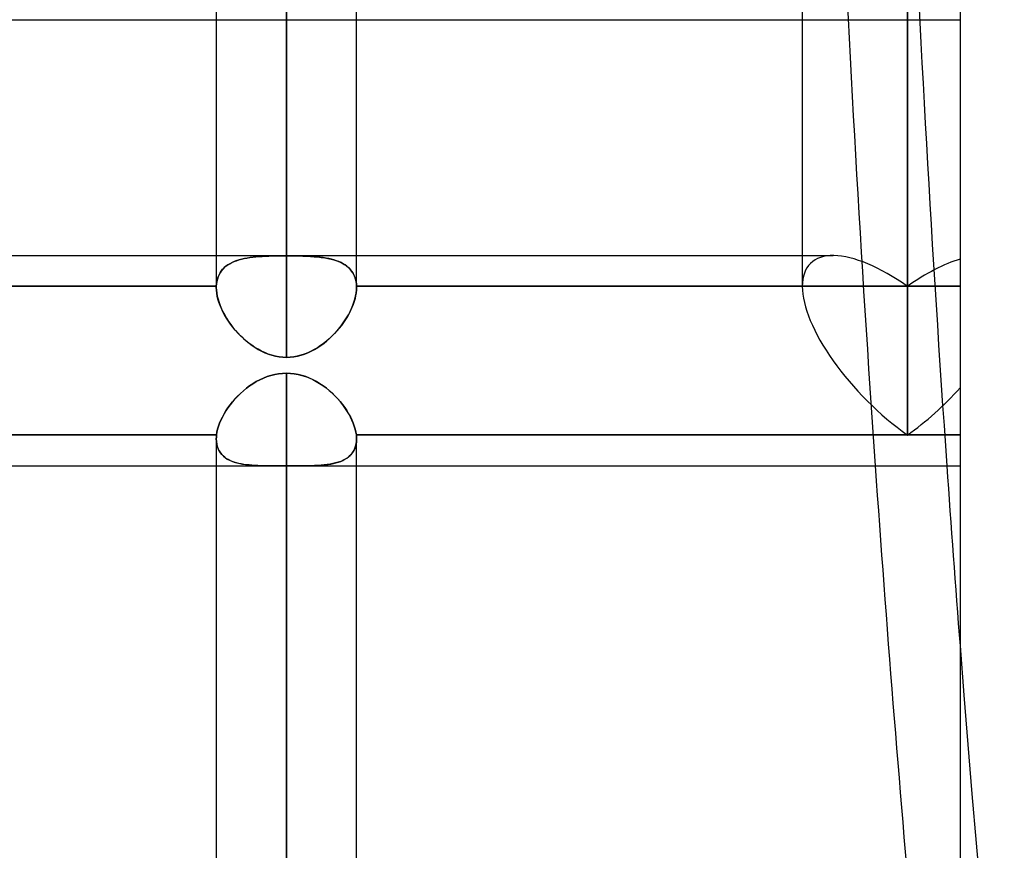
# Model space of a CAD drawing. Header units: millimetres. Extents: x -97 to 82, y -215 to 215.
# Tile 78 of 84: x -11 to 1, y 115 to 125. Entities that reach past the tile are written whole.
import ezdxf

# ---------------------------------------------------------------- set-up
doc = ezdxf.new("R2010")
doc.units = ezdxf.units.MM
doc.layers.add('MAIN-1', color=7, linetype='Continuous')
doc.layers.add('MAIN-2', color=7, linetype='Continuous')

msp = doc.modelspace()

# ---------------------------------------------------------------- linework, layer by layer
at = {"layer": 'MAIN-1'}
for p, q in [((0, 195), (0, -195)), ((-1.783, 126.927), (-1.783, 121.603)), ((-0.594, 126.086), (-0.594, 119.922)), ((-7.611, 125.713), (-7.611, 121.951)), ((-8.404, 124.954), (-8.404, 121.951)), ((-6.819, 121.951), (-6.819, 124.954)), ((-15.619, 124.617), (-8.404, 124.617)), ((-6.819, 124.617), (-1.783, 124.617)), ((-25.211, 121.951), (-1.783, 121.951)), ((-7.787, 120.596), (-7.83, 120.582)), ((-7.744, 120.607), (-7.787, 120.596)), ((-7.7, 120.615), (-7.744, 120.607)), ((-7.656, 120.619), (-7.7, 120.615)), ((-7.611, 120.621), (-7.656, 120.619)), ((-7.611, 120.621), (-7.611, 0)), ((-7.567, 120.619), (-7.611, 120.621)), ((-7.522, 120.614), (-7.567, 120.619)), ((-7.478, 120.606), (-7.522, 120.614)), ((-7.434, 120.595), (-7.478, 120.606)), ((-7.392, 120.582), (-7.434, 120.595)), ((-7.991, 120.502), (-8.028, 120.477)), ((-7.953, 120.525), (-7.991, 120.502)), ((-7.913, 120.546), (-7.953, 120.525)), ((-7.872, 120.565), (-7.913, 120.546)), ((-7.83, 120.582), (-7.872, 120.565)), ((-7.35, 120.565), (-7.392, 120.582)), ((-7.31, 120.546), (-7.35, 120.565)), ((-7.27, 120.525), (-7.31, 120.546)), ((-7.232, 120.502), (-7.27, 120.525)), ((-7.195, 120.477), (-7.232, 120.502)), ((-8.131, 120.392), (-8.163, 120.361)), ((-8.098, 120.422), (-8.131, 120.392)), ((-8.064, 120.45), (-8.098, 120.422)), ((-8.028, 120.477), (-8.064, 120.45)), ((-7.159, 120.45), (-7.195, 120.477)), ((-7.124, 120.422), (-7.159, 120.45)), ((-7.092, 120.392), (-7.124, 120.422)), ((-7.06, 120.362), (-7.092, 120.392)), ((-8.247, 120.263), (-8.272, 120.229)), ((-8.221, 120.297), (-8.247, 120.263)), ((-8.193, 120.329), (-8.221, 120.297)), ((-8.163, 120.361), (-8.193, 120.329)), ((-7.03, 120.33), (-7.06, 120.362)), ((-7.002, 120.297), (-7.03, 120.33)), ((-6.975, 120.264), (-7.002, 120.297)), ((-6.951, 120.23), (-6.975, 120.264)), ((-8.316, 120.16), (-8.335, 120.125)), ((-8.295, 120.194), (-8.316, 120.16)), ((-8.272, 120.229), (-8.295, 120.194)), ((-6.928, 120.195), (-6.951, 120.23)), ((-6.907, 120.16), (-6.928, 120.195)), ((-6.888, 120.125), (-6.907, 120.16)), ((-8.367, 120.055), (-8.379, 120.021)), ((-8.352, 120.09), (-8.367, 120.055)), ((-8.335, 120.125), (-8.352, 120.09)), ((-6.871, 120.09), (-6.888, 120.125)), ((-6.856, 120.056), (-6.871, 120.09)), ((-6.844, 120.021), (-6.856, 120.056)), ((-8.396, 119.954), (-8.401, 119.922)), ((-8.389, 119.987), (-8.396, 119.954)), ((-8.379, 120.021), (-8.389, 119.987)), ((-6.834, 119.987), (-6.844, 120.021)), ((-6.826, 119.954), (-6.834, 119.987)), ((-6.821, 119.922), (-6.826, 119.954)), ((-15.621, 119.922), (-8.401, 119.922)), ((-8.403, 119.892), (-8.404, 119.884)), ((-8.404, 119.884), (-8.404, 119.877)), ((-8.404, 119.877), (-8.404, 0)), ((-8.402, 119.914), (-8.403, 119.907)), ((-8.403, 119.907), (-8.403, 119.899)), ((-8.403, 119.899), (-8.403, 119.892)), ((-8.401, 119.922), (-8.402, 119.914)), ((-6.821, 119.922), (-0.594, 119.922)), ((-6.821, 119.915), (-6.821, 119.922)), ((-6.82, 119.909), (-6.821, 119.915)), ((-6.82, 119.902), (-6.82, 119.909)), ((-6.819, 119.896), (-6.82, 119.902)), ((-6.819, 119.89), (-6.819, 119.896)), ((-6.819, 119.883), (-6.819, 119.89)), ((-6.819, 119.877), (-6.819, 119.883)), ((-6.819, 0), (-6.819, 119.877)), ((-0.594, 119.922), (0, 119.922)), ((-15.619, 119.574), (-8.404, 119.574)), ((-6.819, 119.574), (0, 119.574))]:
    msp.add_line(p, q, dxfattribs=at)
for centre, major_axis, ratio, start_param, end_param in [((-0.594, 120.762), (1.098, -1.098), 0.414214, -2.748894, -1.178097), ((-0.594, 120.762), (-1.098, -1.098), 0.414214, 1.178097, 1.701696), ((95.255, 139.021), (0, -164.84), 0.587785, -1.452541, -1.386801), ((96.064, 139.021), (0, 164.84), 0.587785, 1.689051, 1.701501)]:
    msp.add_ellipse(centre, major_axis=major_axis, ratio=ratio, start_param=start_param, end_param=end_param, dxfattribs=at)
at = {"layer": 'MAIN-2'}
for p, q in [((-0.594, 119.922), (-0.594, 126.086)), ((-7.611, 121.947), (-7.611, 125.713)), ((-0.594, 121.603), (-0.594, 125.353)), ((-0.594, 125.353), (-0.594, 121.603)), ((-8.404, 124.617), (-6.819, 124.617)), ((-7.611, 120.8), (-7.611, 124.618)), ((-7.611, 124.618), (-7.611, 120.8)), ((-1.783, 124.617), (0, 124.617)), ((-8.404, 121.951), (-8.404, 121.591)), ((-8.025, 121.927), (-7.992, 121.932)), ((-7.988, 121.932), (-8.021, 121.928)), ((-7.992, 121.932), (-7.957, 121.935)), ((-7.953, 121.936), (-7.988, 121.932)), ((-7.957, 121.935), (-7.922, 121.939)), ((-7.918, 121.939), (-7.953, 121.936)), ((-7.922, 121.939), (-7.885, 121.941)), ((-7.882, 121.941), (-7.918, 121.939)), ((-7.885, 121.941), (-7.848, 121.943)), ((-7.845, 121.943), (-7.882, 121.941)), ((-7.848, 121.943), (-7.81, 121.944)), ((-7.808, 121.945), (-7.845, 121.943)), ((-7.81, 121.944), (-7.771, 121.946)), ((-7.769, 121.946), (-7.808, 121.945)), ((-7.771, 121.946), (-7.731, 121.946)), ((-7.73, 121.946), (-7.769, 121.946)), ((-7.731, 121.946), (-7.691, 121.947)), ((-7.691, 121.947), (-7.73, 121.946)), ((-7.691, 121.947), (-7.651, 121.947)), ((-7.651, 121.947), (-7.691, 121.947)), ((-7.651, 121.947), (-7.611, 121.947)), ((-7.611, 121.947), (-7.651, 121.947)), ((-7.611, 121.947), (-7.565, 121.947)), ((-7.571, 121.947), (-7.611, 121.947)), ((-7.53, 121.947), (-7.571, 121.947)), ((-7.565, 121.947), (-7.518, 121.947)), ((-7.491, 121.946), (-7.53, 121.947)), ((-7.518, 121.947), (-7.472, 121.946)), ((-7.451, 121.946), (-7.491, 121.946)), ((-7.472, 121.946), (-7.427, 121.945)), ((-7.413, 121.944), (-7.451, 121.946)), ((-7.427, 121.945), (-7.382, 121.943)), ((-7.374, 121.943), (-7.413, 121.944)), ((-7.382, 121.943), (-7.339, 121.941)), ((-7.337, 121.941), (-7.374, 121.943)), ((-7.339, 121.941), (-7.297, 121.938)), ((-7.3, 121.938), (-7.337, 121.941)), ((-7.265, 121.935), (-7.3, 121.938)), ((-7.297, 121.938), (-7.256, 121.935)), ((-7.23, 121.932), (-7.265, 121.935)), ((-7.256, 121.935), (-7.217, 121.93)), ((-7.197, 121.927), (-7.23, 121.932)), ((-7.217, 121.93), (-7.179, 121.925)), ((-6.819, 121.591), (-6.819, 121.951)), ((-1.783, 121.951), (-1.435, 121.951)), ((-8.314, 121.813), (-8.295, 121.829)), ((-8.294, 121.83), (-8.313, 121.814)), ((-8.295, 121.829), (-8.274, 121.844)), ((-8.273, 121.845), (-8.294, 121.83)), ((-8.274, 121.844), (-8.252, 121.858)), ((-8.25, 121.859), (-8.273, 121.845)), ((-8.252, 121.858), (-8.228, 121.871)), ((-8.226, 121.872), (-8.25, 121.859)), ((-8.228, 121.871), (-8.203, 121.882)), ((-8.2, 121.883), (-8.226, 121.872)), ((-8.203, 121.882), (-8.176, 121.892)), ((-8.173, 121.893), (-8.2, 121.883)), ((-8.176, 121.892), (-8.149, 121.901)), ((-8.145, 121.902), (-8.173, 121.893)), ((-8.149, 121.901), (-8.12, 121.909)), ((-8.116, 121.91), (-8.145, 121.902)), ((-8.12, 121.909), (-8.089, 121.916)), ((-8.085, 121.917), (-8.116, 121.91)), ((-8.089, 121.916), (-8.058, 121.922)), ((-8.054, 121.923), (-8.085, 121.917)), ((-8.058, 121.922), (-8.025, 121.927)), ((-8.021, 121.928), (-8.054, 121.923)), ((-7.164, 121.922), (-7.197, 121.927)), ((-7.179, 121.925), (-7.142, 121.918)), ((-7.133, 121.916), (-7.164, 121.922)), ((-7.142, 121.918), (-7.107, 121.91)), ((-7.103, 121.909), (-7.133, 121.916)), ((-7.107, 121.91), (-7.074, 121.901)), ((-7.074, 121.901), (-7.103, 121.909)), ((-7.074, 121.901), (-7.042, 121.891)), ((-7.046, 121.892), (-7.074, 121.901)), ((-7.019, 121.882), (-7.046, 121.892)), ((-7.042, 121.891), (-7.012, 121.879)), ((-6.994, 121.871), (-7.019, 121.882)), ((-7.012, 121.879), (-6.983, 121.865)), ((-6.97, 121.858), (-6.994, 121.871)), ((-6.983, 121.865), (-6.957, 121.85)), ((-6.948, 121.844), (-6.97, 121.858)), ((-6.957, 121.85), (-6.933, 121.833)), ((-6.927, 121.829), (-6.948, 121.844)), ((-6.933, 121.833), (-6.911, 121.815)), ((-6.908, 121.812), (-6.927, 121.829)), ((-8.392, 121.685), (-8.383, 121.71)), ((-8.383, 121.71), (-8.391, 121.685)), ((-8.383, 121.71), (-8.373, 121.733)), ((-8.373, 121.733), (-8.383, 121.71)), ((-8.361, 121.756), (-8.373, 121.733)), ((-8.373, 121.733), (-8.361, 121.755)), ((-8.361, 121.755), (-8.347, 121.776)), ((-8.347, 121.776), (-8.361, 121.756)), ((-8.331, 121.796), (-8.347, 121.776)), ((-8.347, 121.776), (-8.332, 121.795)), ((-8.332, 121.795), (-8.314, 121.813)), ((-8.313, 121.814), (-8.331, 121.796)), ((-6.911, 121.815), (-6.89, 121.794)), ((-6.891, 121.795), (-6.908, 121.812)), ((-6.875, 121.775), (-6.891, 121.795)), ((-6.89, 121.794), (-6.873, 121.772)), ((-6.861, 121.755), (-6.875, 121.775)), ((-6.873, 121.772), (-6.857, 121.748)), ((-6.849, 121.733), (-6.861, 121.755)), ((-6.857, 121.748), (-6.844, 121.722)), ((-6.839, 121.709), (-6.849, 121.733)), ((-6.844, 121.722), (-6.834, 121.695)), ((-6.831, 121.685), (-6.839, 121.709)), ((-15.619, 121.603), (-8.404, 121.603)), ((-8.404, 121.603), (-15.619, 121.603)), ((-8.404, 121.603), (-8.402, 121.632)), ((-8.402, 121.631), (-8.404, 121.603)), ((-8.404, 121.601), (-8.404, 121.603)), ((-8.404, 121.603), (-8.404, 121.601)), ((-8.404, 121.599), (-8.404, 121.601)), ((-8.404, 121.601), (-8.404, 121.599)), ((-8.404, 121.597), (-8.404, 121.599)), ((-8.404, 121.599), (-8.404, 121.597)), ((-8.404, 121.595), (-8.404, 121.597)), ((-8.404, 121.597), (-8.404, 121.595)), ((-8.402, 121.632), (-8.398, 121.659)), ((-8.398, 121.659), (-8.402, 121.631)), ((-8.398, 121.659), (-8.392, 121.685)), ((-8.391, 121.685), (-8.398, 121.659)), ((-6.834, 121.695), (-6.826, 121.666)), ((-6.825, 121.658), (-6.831, 121.685)), ((-6.826, 121.666), (-6.821, 121.635)), ((-6.821, 121.631), (-6.825, 121.658)), ((-6.821, 121.635), (-6.819, 121.603)), ((-6.819, 121.603), (-6.821, 121.631)), ((-6.819, 121.603), (-0.594, 121.603)), ((-6.819, 121.601), (-6.819, 121.603)), ((-6.819, 121.603), (-6.819, 121.601)), ((-0.594, 121.603), (-6.819, 121.603)), ((-6.819, 121.599), (-6.819, 121.601)), ((-6.819, 121.601), (-6.819, 121.6)), ((-6.819, 121.6), (-6.819, 121.598)), ((-6.819, 121.597), (-6.819, 121.599)), ((-6.819, 121.598), (-6.819, 121.596)), ((-6.819, 121.595), (-6.819, 121.597)), ((-6.819, 121.596), (-6.819, 121.595)), ((-0.594, 121.603), (0, 121.603)), ((0, 121.603), (-0.594, 121.603)), ((-8.404, 121.593), (-8.404, 121.595)), ((-8.404, 121.595), (-8.404, 121.593)), ((-8.404, 121.591), (-8.404, 121.593)), ((-8.404, 121.593), (-8.404, 121.591)), ((-8.403, 121.559), (-8.404, 121.591)), ((-8.404, 121.591), (-8.403, 121.559)), ((-8.399, 121.526), (-8.403, 121.559)), ((-8.403, 121.559), (-8.399, 121.526)), ((-8.393, 121.492), (-8.399, 121.526)), ((-8.399, 121.526), (-8.393, 121.492)), ((-8.385, 121.458), (-8.393, 121.492)), ((-8.393, 121.492), (-8.384, 121.457)), ((-6.838, 121.459), (-6.829, 121.493)), ((-6.829, 121.497), (-6.836, 121.464)), ((-6.823, 121.529), (-6.829, 121.497)), ((-6.829, 121.493), (-6.824, 121.527)), ((-6.824, 121.527), (-6.82, 121.56)), ((-6.82, 121.561), (-6.823, 121.529)), ((-6.82, 121.56), (-6.819, 121.591)), ((-6.819, 121.591), (-6.82, 121.561)), ((-6.819, 121.593), (-6.819, 121.595)), ((-6.819, 121.595), (-6.819, 121.593)), ((-6.819, 121.591), (-6.819, 121.593)), ((-6.819, 121.593), (-6.819, 121.591)), ((-8.374, 121.423), (-8.385, 121.458)), ((-8.384, 121.457), (-8.373, 121.421)), ((-8.361, 121.387), (-8.374, 121.423)), ((-8.373, 121.421), (-8.36, 121.385)), ((-8.346, 121.351), (-8.361, 121.387)), ((-8.36, 121.385), (-8.345, 121.349)), ((-6.876, 121.353), (-6.861, 121.389)), ((-6.858, 121.397), (-6.872, 121.363)), ((-6.861, 121.389), (-6.848, 121.424)), ((-6.846, 121.43), (-6.858, 121.397)), ((-6.848, 121.424), (-6.838, 121.459)), ((-6.836, 121.464), (-6.846, 121.43)), ((-8.329, 121.315), (-8.346, 121.351)), ((-8.345, 121.349), (-8.328, 121.313)), ((-8.31, 121.28), (-8.329, 121.315)), ((-8.328, 121.313), (-8.309, 121.277)), ((-8.289, 121.244), (-8.31, 121.28)), ((-8.309, 121.277), (-8.288, 121.242)), ((-6.932, 121.247), (-6.911, 121.282)), ((-6.904, 121.294), (-6.923, 121.261)), ((-6.911, 121.282), (-6.892, 121.318)), ((-6.887, 121.328), (-6.904, 121.294)), ((-6.892, 121.318), (-6.876, 121.353)), ((-6.872, 121.363), (-6.887, 121.328)), ((-8.267, 121.209), (-8.289, 121.244)), ((-8.288, 121.242), (-8.265, 121.207)), ((-8.242, 121.175), (-8.267, 121.209)), ((-8.265, 121.207), (-8.241, 121.172)), ((-8.217, 121.141), (-8.242, 121.175)), ((-8.241, 121.172), (-8.215, 121.138)), ((-6.99, 121.161), (-7.015, 121.129)), ((-7.004, 121.143), (-6.978, 121.177)), ((-6.966, 121.194), (-6.99, 121.161)), ((-6.978, 121.177), (-6.954, 121.212)), ((-6.944, 121.227), (-6.966, 121.194)), ((-6.954, 121.212), (-6.932, 121.247)), ((-6.923, 121.261), (-6.944, 121.227)), ((-8.19, 121.108), (-8.217, 121.141)), ((-8.215, 121.138), (-8.187, 121.105)), ((-8.161, 121.076), (-8.19, 121.108)), ((-8.187, 121.105), (-8.159, 121.073)), ((-8.132, 121.045), (-8.161, 121.076)), ((-8.159, 121.073), (-8.129, 121.043)), ((-8.101, 121.016), (-8.132, 121.045)), ((-8.129, 121.043), (-8.098, 121.013)), ((-7.121, 121.017), (-7.089, 121.047)), ((-7.069, 121.068), (-7.098, 121.038)), ((-7.089, 121.047), (-7.059, 121.078)), ((-7.041, 121.098), (-7.069, 121.068)), ((-7.059, 121.078), (-7.031, 121.11)), ((-7.015, 121.129), (-7.041, 121.098)), ((-7.031, 121.11), (-7.004, 121.143)), ((-8.069, 120.988), (-8.101, 121.016)), ((-8.098, 121.013), (-8.067, 120.985)), ((-8.036, 120.961), (-8.069, 120.988)), ((-8.067, 120.985), (-8.034, 120.959)), ((-8.003, 120.936), (-8.036, 120.961)), ((-8.034, 120.959), (-8, 120.934)), ((-7.968, 120.912), (-8.003, 120.936)), ((-8, 120.934), (-7.965, 120.911)), ((-7.226, 120.932), (-7.26, 120.909)), ((-7.257, 120.911), (-7.221, 120.935)), ((-7.192, 120.957), (-7.226, 120.932)), ((-7.221, 120.935), (-7.186, 120.961)), ((-7.159, 120.983), (-7.192, 120.957)), ((-7.186, 120.961), (-7.153, 120.988)), ((-7.128, 121.01), (-7.159, 120.983)), ((-7.153, 120.988), (-7.121, 121.017)), ((-7.098, 121.038), (-7.128, 121.01)), ((-7.931, 120.891), (-7.968, 120.912)), ((-7.965, 120.911), (-7.929, 120.889)), ((-7.894, 120.871), (-7.931, 120.891)), ((-7.929, 120.889), (-7.892, 120.869)), ((-7.856, 120.853), (-7.894, 120.871)), ((-7.892, 120.869), (-7.854, 120.852)), ((-7.817, 120.837), (-7.856, 120.853)), ((-7.854, 120.852), (-7.815, 120.836)), ((-7.776, 120.824), (-7.817, 120.837)), ((-7.815, 120.836), (-7.775, 120.824)), ((-7.736, 120.814), (-7.776, 120.824)), ((-7.775, 120.824), (-7.735, 120.813)), ((-7.448, 120.823), (-7.488, 120.813)), ((-7.487, 120.814), (-7.446, 120.824)), ((-7.409, 120.836), (-7.448, 120.823)), ((-7.446, 120.824), (-7.407, 120.837)), ((-7.37, 120.851), (-7.409, 120.836)), ((-7.407, 120.837), (-7.368, 120.852)), ((-7.333, 120.868), (-7.37, 120.851)), ((-7.368, 120.852), (-7.33, 120.87)), ((-7.296, 120.888), (-7.333, 120.868)), ((-7.33, 120.87), (-7.293, 120.89)), ((-7.26, 120.909), (-7.296, 120.888)), ((-7.293, 120.89), (-7.257, 120.911)), ((-7.695, 120.806), (-7.736, 120.814)), ((-7.735, 120.813), (-7.694, 120.806)), ((-7.653, 120.802), (-7.695, 120.806)), ((-7.694, 120.806), (-7.653, 120.802)), ((-7.611, 120.8), (-7.653, 120.802)), ((-7.653, 120.802), (-7.611, 120.8)), ((-7.611, 120.8), (-7.569, 120.802)), ((-7.57, 120.802), (-7.611, 120.8)), ((-7.529, 120.806), (-7.57, 120.802)), ((-7.569, 120.802), (-7.528, 120.806)), ((-7.488, 120.813), (-7.529, 120.806)), ((-7.528, 120.806), (-7.487, 120.814)), ((-7.83, 120.582), (-7.787, 120.596)), ((-7.787, 120.596), (-7.744, 120.607)), ((-7.744, 120.607), (-7.7, 120.615)), ((-7.7, 120.615), (-7.656, 120.619)), ((-7.656, 120.619), (-7.611, 120.621)), ((-7.611, 0), (-7.611, 120.621)), ((-7.611, 120.621), (-7.567, 120.619)), ((-7.567, 120.619), (-7.523, 120.615)), ((-7.523, 120.615), (-7.48, 120.607)), ((-7.48, 120.607), (-7.437, 120.596)), ((-7.437, 120.596), (-7.395, 120.583)), ((-8.027, 120.477), (-7.99, 120.502)), ((-7.99, 120.502), (-7.952, 120.526)), ((-7.952, 120.526), (-7.912, 120.547)), ((-7.912, 120.547), (-7.872, 120.566)), ((-7.872, 120.566), (-7.83, 120.582)), ((-7.395, 120.583), (-7.354, 120.567)), ((-7.354, 120.567), (-7.314, 120.548)), ((-7.314, 120.548), (-7.275, 120.528)), ((-7.275, 120.528), (-7.237, 120.505)), ((-7.237, 120.505), (-7.2, 120.481)), ((-8.162, 120.362), (-8.13, 120.393)), ((-8.13, 120.393), (-8.097, 120.422)), ((-8.097, 120.422), (-8.063, 120.451)), ((-8.063, 120.451), (-8.027, 120.477)), ((-7.2, 120.481), (-7.164, 120.454)), ((-7.164, 120.454), (-7.129, 120.426)), ((-7.129, 120.426), (-7.096, 120.397)), ((-7.096, 120.397), (-7.064, 120.366)), ((-8.272, 120.23), (-8.247, 120.264)), ((-8.247, 120.264), (-8.22, 120.298)), ((-8.22, 120.298), (-8.192, 120.33)), ((-8.192, 120.33), (-8.162, 120.362)), ((-7.064, 120.366), (-7.034, 120.334)), ((-7.034, 120.334), (-7.005, 120.301)), ((-7.005, 120.301), (-6.978, 120.267)), ((-6.978, 120.267), (-6.953, 120.232)), ((-8.335, 120.125), (-8.316, 120.16)), ((-8.316, 120.16), (-8.295, 120.195)), ((-8.295, 120.195), (-8.272, 120.23)), ((-6.953, 120.232), (-6.929, 120.198)), ((-6.929, 120.198), (-6.908, 120.162)), ((-6.908, 120.162), (-6.888, 120.127)), ((-8.379, 120.021), (-8.366, 120.056)), ((-8.366, 120.056), (-8.352, 120.091)), ((-8.352, 120.091), (-8.335, 120.125)), ((-6.888, 120.127), (-6.871, 120.092)), ((-6.871, 120.092), (-6.857, 120.057)), ((-6.857, 120.057), (-6.844, 120.022)), ((-8.401, 119.922), (-8.396, 119.954)), ((-8.396, 119.954), (-8.389, 119.987)), ((-8.389, 119.987), (-8.379, 120.021)), ((-6.844, 120.022), (-6.834, 119.988)), ((-6.834, 119.988), (-6.826, 119.954)), ((-6.826, 119.954), (-6.821, 119.922)), ((-8.401, 119.922), (-15.621, 119.922)), ((-8.404, 119.884), (-8.403, 119.892)), ((-8.404, 119.877), (-8.404, 119.884)), ((-8.403, 119.851), (-8.404, 119.877)), ((-8.404, 119.877), (-8.402, 119.847)), ((-8.403, 119.907), (-8.402, 119.914)), ((-8.403, 119.899), (-8.403, 119.907)), ((-8.403, 119.892), (-8.403, 119.899)), ((-8.4, 119.826), (-8.403, 119.851)), ((-8.402, 119.914), (-8.401, 119.922)), ((-8.402, 119.847), (-8.398, 119.818)), ((-8.395, 119.802), (-8.4, 119.826)), ((-8.398, 119.818), (-8.392, 119.791)), ((-6.824, 119.818), (-6.831, 119.791)), ((-6.829, 119.797), (-6.823, 119.822)), ((-6.82, 119.846), (-6.824, 119.818)), ((-6.823, 119.822), (-6.82, 119.849)), ((-6.821, 119.922), (-6.821, 119.914)), ((-0.594, 119.922), (-6.821, 119.922)), ((-6.821, 119.914), (-6.82, 119.906)), ((-6.82, 119.906), (-6.819, 119.899)), ((-6.819, 119.877), (-6.82, 119.846)), ((-6.82, 119.849), (-6.819, 119.877)), ((-6.819, 119.899), (-6.819, 119.891)), ((-6.819, 119.891), (-6.819, 119.884)), ((-6.819, 119.884), (-6.819, 119.877)), ((0, 119.922), (-0.594, 119.922)), ((-8.388, 119.78), (-8.395, 119.802)), ((-8.392, 119.791), (-8.383, 119.766)), ((-8.379, 119.758), (-8.388, 119.78)), ((-8.383, 119.766), (-8.371, 119.742)), ((-8.369, 119.738), (-8.379, 119.758)), ((-8.371, 119.742), (-8.357, 119.72)), ((-8.356, 119.72), (-8.369, 119.738)), ((-8.357, 119.72), (-8.341, 119.7)), ((-8.342, 119.702), (-8.356, 119.72)), ((-6.89, 119.692), (-6.874, 119.71)), ((-6.867, 119.719), (-6.883, 119.699)), ((-6.874, 119.71), (-6.86, 119.729)), ((-6.852, 119.741), (-6.867, 119.719)), ((-6.86, 119.729), (-6.847, 119.75)), ((-6.84, 119.765), (-6.852, 119.741)), ((-6.847, 119.75), (-6.837, 119.773)), ((-6.831, 119.791), (-6.84, 119.765)), ((-6.837, 119.773), (-6.829, 119.797)), ((-8.327, 119.686), (-8.342, 119.702)), ((-8.341, 119.7), (-8.322, 119.682)), ((-8.309, 119.671), (-8.327, 119.686)), ((-8.322, 119.682), (-8.301, 119.665)), ((-8.291, 119.658), (-8.309, 119.671)), ((-8.301, 119.665), (-8.279, 119.65)), ((-8.271, 119.646), (-8.291, 119.658)), ((-8.279, 119.65), (-8.254, 119.637)), ((-8.249, 119.634), (-8.271, 119.646)), ((-8.254, 119.637), (-8.228, 119.625)), ((-8.226, 119.624), (-8.249, 119.634)), ((-8.228, 119.625), (-8.2, 119.615)), ((-8.202, 119.616), (-8.226, 119.624)), ((-8.176, 119.608), (-8.202, 119.616)), ((-8.2, 119.615), (-8.17, 119.606)), ((-8.15, 119.601), (-8.176, 119.608)), ((-8.17, 119.606), (-8.139, 119.599)), ((-8.122, 119.595), (-8.15, 119.601)), ((-8.139, 119.599), (-8.107, 119.593)), ((-8.093, 119.59), (-8.122, 119.595)), ((-7.085, 119.598), (-7.117, 119.592)), ((-7.11, 119.594), (-7.08, 119.599)), ((-7.055, 119.606), (-7.085, 119.598)), ((-7.08, 119.599), (-7.052, 119.606)), ((-7.025, 119.614), (-7.055, 119.606)), ((-7.052, 119.606), (-7.024, 119.614)), ((-6.997, 119.624), (-7.025, 119.614)), ((-7.024, 119.614), (-6.998, 119.624)), ((-6.998, 119.624), (-6.973, 119.635)), ((-6.971, 119.636), (-6.997, 119.624)), ((-6.973, 119.635), (-6.95, 119.647)), ((-6.946, 119.649), (-6.971, 119.636)), ((-6.95, 119.647), (-6.928, 119.66)), ((-6.923, 119.664), (-6.946, 119.649)), ((-6.928, 119.66), (-6.908, 119.675)), ((-6.902, 119.681), (-6.923, 119.664)), ((-6.908, 119.675), (-6.89, 119.692)), ((-6.883, 119.699), (-6.902, 119.681)), ((-8.404, 119.574), (-7.723, 119.574)), ((-8.107, 119.593), (-8.073, 119.587)), ((-8.063, 119.586), (-8.093, 119.59)), ((-8.073, 119.587), (-8.038, 119.583)), ((-8.033, 119.583), (-8.063, 119.586)), ((-8.038, 119.583), (-8.002, 119.58)), ((-8.001, 119.58), (-8.033, 119.583)), ((-8.002, 119.58), (-7.966, 119.578)), ((-7.969, 119.578), (-8.001, 119.58)), ((-7.936, 119.576), (-7.969, 119.578)), ((-7.966, 119.578), (-7.928, 119.576)), ((-7.903, 119.575), (-7.936, 119.576)), ((-7.928, 119.576), (-7.889, 119.575)), ((-7.868, 119.575), (-7.903, 119.575)), ((-7.889, 119.575), (-7.849, 119.574)), ((-7.833, 119.574), (-7.868, 119.575)), ((-7.849, 119.574), (-7.809, 119.574)), ((-7.798, 119.574), (-7.833, 119.574)), ((-7.809, 119.574), (-7.767, 119.574)), ((-7.761, 119.574), (-7.798, 119.574)), ((-7.767, 119.574), (-7.724, 119.574)), ((-7.725, 119.574), (-7.761, 119.574)), ((-7.706, 119.574), (-7.725, 119.574)), ((-7.724, 119.574), (-7.706, 119.574)), ((-7.687, 119.574), (-7.706, 119.574)), ((-7.706, 119.574), (-7.687, 119.574)), ((-7.668, 119.574), (-7.687, 119.574)), ((-7.687, 119.574), (-7.668, 119.574)), ((-7.649, 119.574), (-7.668, 119.574)), ((-7.668, 119.574), (-7.649, 119.574)), ((-7.63, 119.574), (-7.649, 119.574)), ((-7.649, 119.574), (-7.63, 119.574)), ((-7.611, 119.574), (-7.63, 119.574)), ((-7.63, 119.574), (-7.611, 119.574)), ((-7.611, 119.574), (-7.611, 0)), ((-7.611, 0), (-7.611, 119.574)), ((-7.592, 119.574), (-7.611, 119.574)), ((-7.611, 119.574), (-7.592, 119.574)), ((-7.573, 119.574), (-7.592, 119.574)), ((-7.592, 119.574), (-7.574, 119.574)), ((-7.574, 119.574), (-7.555, 119.574)), ((-7.555, 119.574), (-7.573, 119.574)), ((-7.536, 119.574), (-7.555, 119.574)), ((-7.555, 119.574), (-7.536, 119.574)), ((-7.517, 119.574), (-7.536, 119.574)), ((-7.536, 119.574), (-7.518, 119.574)), ((-7.518, 119.574), (-7.499, 119.574)), ((-7.499, 119.574), (-7.517, 119.574)), ((-7.5, 119.574), (-6.819, 119.574)), ((-7.456, 119.574), (-7.499, 119.574)), ((-7.499, 119.574), (-7.459, 119.574)), ((-7.459, 119.574), (-7.42, 119.574)), ((-7.414, 119.574), (-7.456, 119.574)), ((-7.42, 119.574), (-7.382, 119.574)), ((-7.373, 119.574), (-7.414, 119.574)), ((-7.382, 119.574), (-7.344, 119.575)), ((-7.333, 119.575), (-7.373, 119.574)), ((-7.344, 119.575), (-7.308, 119.576)), ((-7.294, 119.576), (-7.333, 119.575)), ((-7.308, 119.576), (-7.272, 119.577)), ((-7.256, 119.578), (-7.294, 119.576)), ((-7.272, 119.577), (-7.238, 119.579)), ((-7.22, 119.58), (-7.256, 119.578)), ((-7.238, 119.579), (-7.205, 119.581)), ((-7.185, 119.583), (-7.22, 119.58)), ((-7.205, 119.581), (-7.172, 119.585)), ((-7.15, 119.587), (-7.185, 119.583)), ((-7.172, 119.585), (-7.141, 119.589)), ((-7.117, 119.592), (-7.15, 119.587)), ((-7.141, 119.589), (-7.11, 119.594))]:
    msp.add_line(p, q, dxfattribs=at)
for centre, major_axis, ratio, start_param, end_param in [((96.064, 139.021), (0, 164.84), 0.587785, 1.600122, 1.689051), ((95.255, 139.021), (0, -164.84), 0.587785, -1.538342, -1.452541), ((-0.594, 120.762), (1.098, -1.098), 0.414214, 2.737442, 3.534292), ((-0.594, 120.762), (1.098, -1.098), 0.414214, 2.737442, 3.534292), ((-0.594, 120.762), (1.098, -1.098), 0.414214, 1.963495, 2.737442), ((-0.594, 120.762), (1.098, -1.098), 0.414214, 1.963495, 2.737442), ((-0.594, 120.762), (-1.098, -1.098), 0.414214, -2.487094, -1.963495), ((-0.594, 120.762), (-1.098, -1.098), 0.414214, -2.487094, -1.963495), ((-0.594, 120.762), (1.098, -1.098), 0.414214, -2.748894, -1.178097), ((-0.594, 120.762), (-1.098, -1.098), 0.414214, 1.178097, 1.701696), ((96.064, 139.021), (0, 164.84), 0.587785, 1.701501, 2.13685)]:
    msp.add_ellipse(centre, major_axis=major_axis, ratio=ratio, start_param=start_param, end_param=end_param, dxfattribs=at)

doc.saveas('drawing.dxf')
